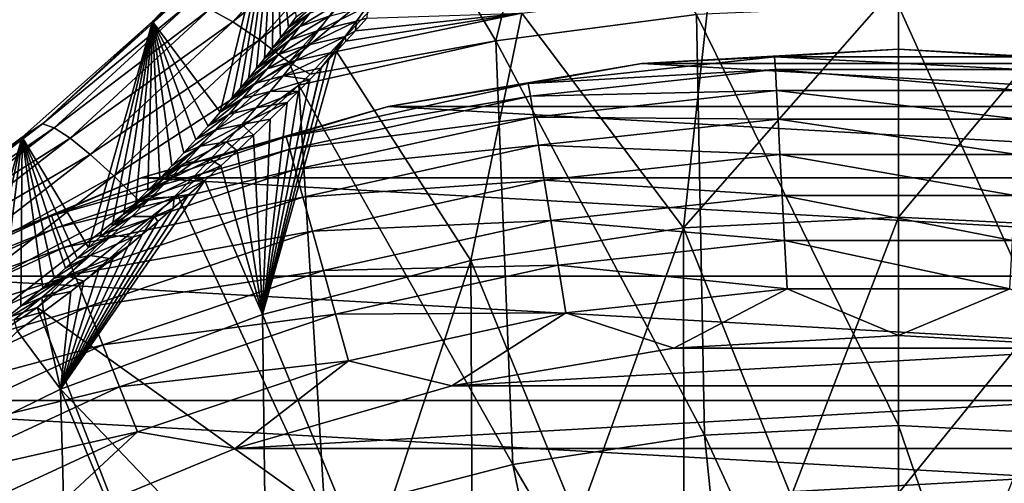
# Model space of a CAD drawing. Header units: metres. Extents: x -99 to 99, y -314 to 25.
# Tile 241 of 256: x 68.83 to 77.42, y 16.21 to 20.26. Entities that reach past the tile are written whole.
import ezdxf

# ---------------------------------------------------------------- set-up
doc = ezdxf.new("R2010")
doc.units = ezdxf.units.M
doc.layers.add('solid_K2442E1000C35', color=7, linetype='CONTINUOUS')

msp = doc.modelspace()

# ---------------------------------------------------------------- linework, layer by layer
at = {"layer": 'solid_K2442E1000C35'}
for points in [[(73.524025, 22.276615, 104.464256), (72.464149, 20.952528, 105.018394), (72.986298, 20.071363, 105.459549)], [(73.524025, 22.276615, 104.464256), (72.986298, 20.071363, 105.459549), (74.736534, 20.300144, 105.459549)], [(70.694923, 20.236238, 104.90284), (71.811165, 21.473434, 104.437187), (70.492493, 20.346481, 104.604774)], [(72.067162, 21.350891, 104.685028), (71.811165, 21.473434, 104.437187), (70.694923, 20.236238, 104.90284)], [(69.993309, 20.241137, 103.595291), (71.054802, 21.354382, 103.167686), (70.583099, 19.44939, 74.656708)], [(70.205719, 20.417583, 103.915161), (71.054802, 21.354382, 103.167686), (69.993309, 20.241137, 103.595291)], [(71.054802, 21.354382, 103.167686), (70.688728, 19.573301, 75.034218), (70.583099, 19.44939, 74.656708)], [(71.054802, 21.354382, 103.167686), (70.759094, 19.657486, 75.296669), (70.688728, 19.573301, 75.034218)], [(70.927567, 20.080837, 105.155228), (72.067162, 21.350891, 104.685028), (70.694923, 20.236238, 104.90284)], [(71.054802, 21.354382, 103.167686), (70.82933, 19.742918, 75.568634), (70.759094, 19.657486, 75.296669)], [(71.054802, 21.354382, 103.167686), (70.899414, 19.829597, 75.850502), (70.82933, 19.742918, 75.568634)], [(71.054802, 21.354382, 103.167686), (70.969383, 19.917551, 76.141533), (70.899414, 19.829597, 75.850502)], [(72.345894, 21.187851, 104.879189), (72.067162, 21.350891, 104.685028), (70.927567, 20.080837, 105.155228)], [(71.054802, 21.354382, 103.167686), (71.039162, 20.00676, 76.442436), (70.969383, 19.917551, 76.141533)], [(71.054802, 21.354382, 103.167686), (71.108673, 20.097195, 76.754074), (71.039162, 20.00676, 76.442436)], [(71.054802, 21.354382, 103.167686), (71.177895, 20.188854, 77.076706), (71.108673, 20.097195, 76.754074)], [(71.054802, 21.354382, 103.167686), (71.246864, 20.281778, 77.409584), (71.177895, 20.188854, 77.076706)], [(71.182175, 19.88579, 105.352982), (72.345894, 21.187851, 104.879189), (70.927567, 20.080837, 105.155228)], [(71.182175, 19.88579, 105.352982), (72.464149, 20.952528, 105.018394), (72.345894, 21.187851, 104.879189)], [(71.182175, 19.88579, 105.352982), (71.367737, 19.781536, 105.432777), (72.464149, 20.952528, 105.018394)], [(72.464149, 20.952528, 105.018394), (71.367737, 19.781536, 105.432777), (72.986298, 20.071363, 105.459549)], [(76.5, 20.575981, 74.414452), (76.5, 18.534044, 67.748955), (74.624939, 18.438951, 67.748955)], [(74.851845, 20.509865, 74.414452), (76.5, 20.575981, 74.414452), (74.624939, 18.438951, 67.748955)], [(78.148148, 20.509865, 74.414452), (76.5, 18.534044, 67.748955), (76.5, 20.575981, 74.414452)], [(74.851845, 20.509865, 74.414452), (74.624939, 18.438951, 67.748955), (73.214287, 20.311943, 74.414452)], [(78.148148, 20.509865, 74.414452), (78.375061, 18.438951, 67.748955), (76.5, 18.534044, 67.748955)], [(69.033272, 19.348017, 104.241905), (70.205719, 20.417583, 103.915161), (69.993309, 20.241137, 103.595291)], [(70.327477, 20.407656, 104.271606), (70.205719, 20.417583, 103.915161), (69.033272, 19.348017, 104.241905)], [(69.13398, 19.311483, 104.603149), (70.327477, 20.407656, 104.271606), (69.033272, 19.348017, 104.241905)], [(70.492493, 20.346481, 104.604774), (70.327477, 20.407656, 104.271606), (69.13398, 19.311483, 104.603149)], [(71.450081, 20.428978, 76.960709), (71.177895, 20.188854, 77.076706), (71.246864, 20.281778, 77.409584)], [(71.36631, 20.313833, 76.56395), (71.177895, 20.188854, 77.076706), (71.450081, 20.428978, 76.960709)], [(71.278839, 20.196226, 76.16877), (71.622795, 20.408318, 76.168175), (71.533539, 20.285872, 75.772156)], [(71.278839, 20.196226, 76.16877), (71.36631, 20.313833, 76.56395), (71.622795, 20.408318, 76.168175)], [(71.867844, 20.373562, 75.59729), (71.44014, 20.160639, 75.377686), (71.533539, 20.285872, 75.772156)], [(71.773445, 20.243532, 75.198196), (71.44014, 20.160639, 75.377686), (71.867844, 20.373562, 75.59729)], [(71.773445, 20.243532, 75.198196), (71.867844, 20.373562, 75.59729), (71.862732, 20.268654, 75.208389)], [(76.5, 20.376596, 105.459549), (74.736534, 20.300144, 105.459549), (76.5, 16.716093, 106.922951)], [(78.191139, 16.630329, 106.922951), (76.5, 20.376596, 105.459549), (76.5, 16.716093, 106.922951)], [(78.263443, 20.300148, 105.459549), (76.5, 20.376596, 105.459549), (78.191139, 16.630329, 106.922951)], [(69.274765, 19.221312, 104.940826), (70.492493, 20.346481, 104.604774), (69.13398, 19.311483, 104.603149)], [(70.694923, 20.236238, 104.90284), (70.492493, 20.346481, 104.604774), (69.274765, 19.221312, 104.940826)], [(71.36631, 20.313833, 76.56395), (71.039162, 20.00676, 76.442436), (71.108673, 20.097195, 76.754074)], [(71.278839, 20.196226, 76.16877), (71.039162, 20.00676, 76.442436), (71.36631, 20.313833, 76.56395)], [(71.36631, 20.313833, 76.56395), (71.108673, 20.097195, 76.754074), (71.177895, 20.188854, 77.076706)], [(71.187431, 20.076063, 75.775307), (71.533539, 20.285872, 75.772156), (71.44014, 20.160639, 75.377686)], [(71.187431, 20.076063, 75.775307), (71.278839, 20.196226, 76.16877), (71.533539, 20.285872, 75.772156)], [(73.214287, 20.311943, 74.414452), (72.769127, 18.154652, 67.748955), (71.59906, 19.979925, 74.400871)], [(73.214287, 20.311943, 74.414452), (71.59906, 19.979925, 74.400871), (71.680664, 20.068165, 74.64257)], [(73.214287, 20.311943, 74.414452), (71.680664, 20.068165, 74.64257), (71.762581, 20.157637, 74.892128)], [(73.214287, 20.311943, 74.414452), (71.762581, 20.157637, 74.892128), (71.862732, 20.268654, 75.208389)], [(71.773445, 20.243532, 75.198196), (71.862732, 20.268654, 75.208389), (71.762581, 20.157637, 74.892128)], [(73.214287, 20.311943, 74.414452), (74.624939, 18.438951, 67.748955), (72.769127, 18.154652, 67.748955)], [(74.736534, 20.300144, 105.459549), (72.986298, 20.071363, 105.459549), (74.808861, 16.630329, 106.922951)], [(74.736534, 20.300144, 105.459549), (74.808861, 16.630329, 106.922951), (76.5, 16.716093, 106.922951)], [(68.857239, 19.231487, 103.895187), (69.993309, 20.241137, 103.595291), (69.435806, 18.268198, 71.627548)], [(69.033272, 19.348017, 104.241905), (69.993309, 20.241137, 103.595291), (68.857239, 19.231487, 103.895187)], [(69.450638, 19.080706, 105.242943), (70.694923, 20.236238, 104.90284), (69.274765, 19.221312, 104.940826)], [(69.993309, 20.241137, 103.595291), (69.537567, 18.362257, 71.829788), (69.435806, 18.268198, 71.627548)], [(70.927567, 20.080837, 105.155228), (70.694923, 20.236238, 104.90284), (69.450638, 19.080706, 105.242943)], [(69.993309, 20.241137, 103.595291), (69.64006, 18.458895, 72.044617), (69.537567, 18.362257, 71.829788)], [(69.993309, 20.241137, 103.595291), (69.74321, 18.558144, 72.27298), (69.64006, 18.458895, 72.044617)], [(69.993309, 20.241137, 103.595291), (69.846931, 18.660034, 72.515709), (69.74321, 18.558144, 72.27298)], [(69.993309, 20.241137, 103.595291), (69.951195, 18.764597, 72.772499), (69.846931, 18.660034, 72.515709)], [(69.993309, 20.241137, 103.595291), (70.055862, 18.871851, 73.044998), (69.951195, 18.764597, 72.772499)], [(69.993309, 20.241137, 103.595291), (70.160912, 18.981825, 73.333015), (70.055862, 18.871851, 73.044998)], [(69.993309, 20.241137, 103.595291), (70.266243, 19.094542, 73.637337), (70.160912, 18.981825, 73.333015)], [(69.993309, 20.241137, 103.595291), (70.37175, 19.210026, 73.959366), (70.266243, 19.094542, 73.637337)], [(69.993309, 20.241137, 103.595291), (70.477425, 19.328308, 74.298531), (70.37175, 19.210026, 73.959366)], [(69.993309, 20.241137, 103.595291), (70.583099, 19.44939, 74.656708), (70.477425, 19.328308, 74.298531)], [(71.278839, 20.196226, 76.16877), (70.969383, 19.917551, 76.141533), (71.039162, 20.00676, 76.442436)], [(71.187431, 20.076063, 75.775307), (70.969383, 19.917551, 76.141533), (71.278839, 20.196226, 76.16877)], [(71.773445, 20.243532, 75.198196), (71.342278, 20.032461, 74.984917), (71.44014, 20.160639, 75.377686)], [(71.674377, 20.110313, 74.800591), (71.342278, 20.032461, 74.984917), (71.773445, 20.243532, 75.198196)], [(71.674377, 20.110313, 74.800591), (71.773445, 20.243532, 75.198196), (71.762581, 20.157637, 74.892128)], [(71.091858, 19.953236, 75.383705), (71.44014, 20.160639, 75.377686), (71.342278, 20.032461, 74.984917)], [(71.091858, 19.953236, 75.383705), (71.187431, 20.076063, 75.775307), (71.44014, 20.160639, 75.377686)], [(71.674377, 20.110313, 74.800591), (71.239586, 19.901173, 74.59404), (71.342278, 20.032461, 74.984917)], [(71.570259, 19.973705, 74.40461), (71.239586, 19.901173, 74.59404), (71.674377, 20.110313, 74.800591)], [(71.570259, 19.973705, 74.40461), (71.674377, 20.110313, 74.800591), (71.59906, 19.979925, 74.400871)], [(71.674377, 20.110313, 74.800591), (71.680664, 20.068165, 74.64257), (71.59906, 19.979925, 74.400871)], [(71.674377, 20.110313, 74.800591), (71.762581, 20.157637, 74.892128), (71.680664, 20.068165, 74.64257)], [(69.65535, 18.894653, 105.498772), (70.927567, 20.080837, 105.155228), (69.450638, 19.080706, 105.242943)], [(71.182175, 19.88579, 105.352982), (70.927567, 20.080837, 105.155228), (69.65535, 18.894653, 105.498772)], [(71.187431, 20.076063, 75.775307), (70.899414, 19.829597, 75.850502), (70.969383, 19.917551, 76.141533)], [(71.091858, 19.953236, 75.383705), (70.899414, 19.829597, 75.850502), (71.187431, 20.076063, 75.775307)], [(70.991776, 19.8276, 74.994171), (71.342278, 20.032461, 74.984917), (71.239586, 19.901173, 74.59404)], [(70.991776, 19.8276, 74.994171), (71.091858, 19.953236, 75.383705), (71.342278, 20.032461, 74.984917)], [(72.986298, 20.071363, 105.459549), (71.269821, 19.685183, 105.463318), (73.135078, 16.373915, 106.922951)], [(71.367737, 19.781536, 105.432777), (71.269821, 19.685183, 105.463318), (72.986298, 20.071363, 105.459549)], [(72.986298, 20.071363, 105.459549), (73.135078, 16.373915, 106.922951), (74.808861, 16.630329, 106.922951)], [(71.091858, 19.953236, 75.383705), (70.759094, 19.657486, 75.296669), (70.82933, 19.742918, 75.568634)], [(70.991776, 19.8276, 74.994171), (70.759094, 19.657486, 75.296669), (71.091858, 19.953236, 75.383705)], [(71.091858, 19.953236, 75.383705), (70.82933, 19.742918, 75.568634), (70.899414, 19.829597, 75.850502)], [(71.59906, 19.979925, 74.400871), (72.769127, 18.154652, 67.748955), (70.951591, 17.684059, 67.748955)], [(71.531265, 19.907627, 74.206352), (71.59906, 19.979925, 74.400871), (70.951591, 17.684059, 67.748955)], [(71.570259, 19.973705, 74.40461), (71.460747, 19.83349, 74.010269), (71.131706, 19.766602, 74.205223)], [(71.570259, 19.973705, 74.40461), (71.131706, 19.766602, 74.205223), (71.239586, 19.901173, 74.59404)], [(71.570259, 19.973705, 74.40461), (71.46347, 19.836334, 74.017731), (71.460747, 19.83349, 74.010269)], [(71.570259, 19.973705, 74.40461), (71.531265, 19.907627, 74.206352), (71.46347, 19.836334, 74.017731)], [(71.570259, 19.973705, 74.40461), (71.59906, 19.979925, 74.400871), (71.531265, 19.907627, 74.206352)], [(75.41925, 19.933271, -2.068888), (74.260712, 19.874245, -2.5), (73.270416, 19.699572, -2.068888)], [(75.41925, 19.933271, -2.068888), (73.270416, 19.699572, -2.068888), (75.425339, 19.821014, -1.64741)], [(74.260391, 19.874203, -4), (76.5, 20, -4), (78.739609, 19.874203, -4)], [(76.5, 20, -2.5), (76.5, 20, -4), (74.260391, 19.874203, -4)], [(74.260712, 19.874245, -2.5), (76.5, 20, -2.5), (74.260391, 19.874203, -4)], [(75.41925, 19.933271, -2.068888), (76.5, 20, -2.5), (74.260712, 19.874245, -2.5)], [(77.58075, 19.933271, -2.068888), (76.5, 20, -2.5), (75.41925, 19.933271, -2.068888)], [(75.41925, 19.933271, -2.068888), (75.425339, 19.821014, -1.64741), (77.574661, 19.821014, -1.64741)], [(77.58075, 19.933271, -2.068888), (75.41925, 19.933271, -2.068888), (77.574661, 19.821014, -1.64741)], [(78.739288, 19.874245, -2.5), (78.739609, 19.874203, -4), (76.5, 20, -4)], [(76.5, 20, -2.5), (78.739288, 19.874245, -2.5), (76.5, 20, -4)], [(77.58075, 19.933271, -2.068888), (78.739288, 19.874245, -2.5), (76.5, 20, -2.5)], [(69.881638, 18.669758, 105.699242), (71.182175, 19.88579, 105.352982), (69.65535, 18.894653, 105.498772)], [(69.881638, 18.669758, 105.699242), (71.269821, 19.685183, 105.463318), (71.182175, 19.88579, 105.352982)], [(70.886848, 19.699013, 74.606934), (71.239586, 19.901173, 74.59404), (71.131706, 19.766602, 74.205223)], [(70.886848, 19.699013, 74.606934), (70.991776, 19.8276, 74.994171), (71.239586, 19.901173, 74.59404)], [(71.46347, 19.836334, 74.017731), (71.531265, 19.907627, 74.206352), (70.951591, 17.684059, 67.748955)], [(71.182175, 19.88579, 105.352982), (71.269821, 19.685183, 105.463318), (71.367737, 19.781536, 105.432777)], [(72.049583, 19.498558, -2.5), (74.260712, 19.874245, -2.5), (72.049927, 19.498646, -4)], [(73.270416, 19.699572, -2.068888), (74.260712, 19.874245, -2.5), (72.049583, 19.498558, -2.5)], [(74.260712, 19.874245, -2.5), (74.260391, 19.874203, -4), (72.049927, 19.498646, -4)], [(72.049927, 19.498646, -4), (74.260391, 19.874203, -4), (80.950073, 19.498646, -4)], [(74.260391, 19.874203, -4), (78.739609, 19.874203, -4), (80.950073, 19.498646, -4)], [(70.991776, 19.8276, 74.994171), (70.688728, 19.573301, 75.034218), (70.759094, 19.657486, 75.296669)], [(70.886848, 19.699013, 74.606934), (70.688728, 19.573301, 75.034218), (70.991776, 19.8276, 74.994171)], [(70.776733, 19.567322, 74.222214), (71.131706, 19.766602, 74.205223), (71.018211, 19.628548, 73.818695)], [(70.776733, 19.567322, 74.222214), (70.886848, 19.699013, 74.606934), (71.131706, 19.766602, 74.205223)], [(71.460747, 19.83349, 74.010269), (71.46347, 19.836334, 74.017731), (70.951591, 17.684059, 67.748955)], [(71.364113, 19.733355, 73.750671), (71.460747, 19.83349, 74.010269), (70.951591, 17.684059, 67.748955)], [(71.131706, 19.766602, 74.205223), (71.364113, 19.733355, 73.750671), (71.018211, 19.628548, 73.818695)], [(71.131706, 19.766602, 74.205223), (71.460747, 19.83349, 74.010269), (71.364113, 19.733355, 73.750671)], [(73.270416, 19.699572, -2.068888), (73.288605, 19.588631, -1.64741), (75.425339, 19.821014, -1.64741)], [(75.425339, 19.821014, -1.64741), (73.288605, 19.588631, -1.64741), (75.435295, 19.637312, -1.25189)], [(75.425339, 19.821014, -1.64741), (75.435295, 19.637312, -1.25189), (77.564705, 19.637312, -1.25189)], [(77.574661, 19.821014, -1.64741), (75.425339, 19.821014, -1.64741), (77.564705, 19.637312, -1.25189)], [(69.881638, 18.669758, 105.699242), (70.214149, 18.719818, 105.735352), (71.269821, 19.685183, 105.463318)], [(71.269821, 19.685183, 105.463318), (70.214149, 18.719818, 105.735352), (71.495819, 15.949481, 106.922951)], [(70.886848, 19.699013, 74.606934), (70.583099, 19.44939, 74.656708), (70.688728, 19.573301, 75.034218)], [(70.776733, 19.567322, 74.222214), (70.583099, 19.44939, 74.656708), (70.886848, 19.699013, 74.606934)], [(71.265297, 19.63229, 73.494453), (71.364113, 19.733355, 73.750671), (70.951591, 17.684059, 67.748955)], [(71.018211, 19.628548, 73.818695), (71.364113, 19.733355, 73.750671), (71.265297, 19.63229, 73.494453)], [(73.270416, 19.699572, -2.068888), (72.049583, 19.498558, -2.5), (71.159454, 19.234913, -2.068888)], [(73.270416, 19.699572, -2.068888), (71.159454, 19.234913, -2.068888), (73.288605, 19.588631, -1.64741)], [(71.269821, 19.685183, 105.463318), (71.495819, 15.949481, 106.922951), (73.135078, 16.373915, 106.922951)], [(70.66098, 19.432337, 73.840317), (71.018211, 19.628548, 73.818695), (70.898544, 19.486746, 73.434753)], [(70.66098, 19.432337, 73.840317), (70.776733, 19.567322, 74.222214), (71.018211, 19.628548, 73.818695)], [(70.898544, 19.486746, 73.434753), (71.265297, 19.63229, 73.494453), (71.167007, 19.533171, 73.248894)], [(71.018211, 19.628548, 73.818695), (71.265297, 19.63229, 73.494453), (70.898544, 19.486746, 73.434753)], [(71.167007, 19.533171, 73.248894), (71.265297, 19.63229, 73.494453), (70.951591, 17.684059, 67.748955)], [(71.159454, 19.234913, -2.068888), (71.189529, 19.126589, -1.64741), (73.288605, 19.588631, -1.64741)], [(73.288605, 19.588631, -1.64741), (71.189529, 19.126589, -1.64741), (73.318367, 19.407082, -1.25189)], [(73.288605, 19.588631, -1.64741), (73.318367, 19.407082, -1.25189), (75.435295, 19.637312, -1.25189)], [(75.435295, 19.637312, -1.25189), (73.318367, 19.407082, -1.25189), (75.44883, 19.387756, -0.894368)], [(75.435295, 19.637312, -1.25189), (75.44883, 19.387756, -0.894368), (77.55117, 19.387756, -0.894368)], [(77.564705, 19.637312, -1.25189), (75.435295, 19.637312, -1.25189), (77.55117, 19.387756, -0.894368)], [(69.893929, 18.87748, -4), (72.049927, 19.498646, -4), (83.106071, 18.87748, -4)], [(72.049583, 19.498558, -2.5), (72.049927, 19.498646, -4), (69.893929, 18.87748, -4)], [(69.894417, 18.877666, -2.5), (72.049583, 19.498558, -2.5), (69.893929, 18.87748, -4)], [(71.159454, 19.234913, -2.068888), (72.049583, 19.498558, -2.5), (69.894417, 18.877666, -2.5)], [(70.776733, 19.567322, 74.222214), (70.477425, 19.328308, 74.298531), (70.583099, 19.44939, 74.656708)], [(70.66098, 19.432337, 73.840317), (70.477425, 19.328308, 74.298531), (70.776733, 19.567322, 74.222214)], [(70.772118, 19.340923, 73.053719), (71.167007, 19.533171, 73.248894), (71.020149, 19.388439, 72.901321)], [(70.898544, 19.486746, 73.434753), (71.167007, 19.533171, 73.248894), (70.772118, 19.340923, 73.053719)], [(71.020149, 19.388439, 72.901321), (71.167007, 19.533171, 73.248894), (70.951591, 17.684059, 67.748955)], [(72.049927, 19.498646, -4), (80.950073, 19.498646, -4), (83.106071, 18.87748, -4)], [(70.66098, 19.432337, 73.840317), (70.37175, 19.210026, 73.959366), (70.477425, 19.328308, 74.298531)], [(70.539055, 19.293825, 73.461624), (70.37175, 19.210026, 73.959366), (70.66098, 19.432337, 73.840317)], [(70.539055, 19.293825, 73.461624), (70.898544, 19.486746, 73.434753), (70.772118, 19.340923, 73.053719)], [(70.539055, 19.293825, 73.461624), (70.66098, 19.432337, 73.840317), (70.898544, 19.486746, 73.434753)], [(67.758026, 18.371326, 104.440804), (69.033272, 19.348017, 104.241905), (68.857239, 19.231487, 103.895187)], [(69.13398, 19.311483, 104.603149), (69.033272, 19.348017, 104.241905), (67.758026, 18.371326, 104.440804)], [(70.410423, 19.151564, 73.086533), (70.772118, 19.340923, 73.053719), (70.638283, 19.190784, 72.675949)], [(70.410423, 19.151564, 73.086533), (70.539055, 19.293825, 73.461624), (70.772118, 19.340923, 73.053719)], [(70.772118, 19.340923, 73.053719), (70.874809, 19.24802, 72.575691), (70.638283, 19.190784, 72.675949)], [(70.772118, 19.340923, 73.053719), (71.020149, 19.388439, 72.901321), (70.874809, 19.24802, 72.575691)], [(70.874809, 19.24802, 72.575691), (71.020149, 19.388439, 72.901321), (70.951591, 17.684059, 67.748955)], [(71.189529, 19.126589, -1.64741), (71.238747, 18.949322, -1.25189), (73.318367, 19.407082, -1.25189)], [(73.318367, 19.407082, -1.25189), (71.238747, 18.949322, -1.25189), (73.358803, 19.160454, -0.894368)], [(73.318367, 19.407082, -1.25189), (73.358803, 19.160454, -0.894368), (75.44883, 19.387756, -0.894368)], [(75.44883, 19.387756, -0.894368), (73.358803, 19.160454, -0.894368), (75.465515, 19.079948, -0.585731)], [(75.44883, 19.387756, -0.894368), (75.465515, 19.079948, -0.585731), (77.534485, 19.079948, -0.585731)], [(77.55117, 19.387756, -0.894368), (75.44883, 19.387756, -0.894368), (77.534485, 19.079948, -0.585731)], [(67.833313, 18.3111, 104.805054), (69.13398, 19.311483, 104.603149), (67.758026, 18.371326, 104.440804)], [(69.274765, 19.221312, 104.940826), (69.13398, 19.311483, 104.603149), (67.833313, 18.3111, 104.805054)], [(70.539055, 19.293825, 73.461624), (70.266243, 19.094542, 73.637337), (70.37175, 19.210026, 73.959366)], [(70.410423, 19.151564, 73.086533), (70.266243, 19.094542, 73.637337), (70.539055, 19.293825, 73.461624)], [(70.638283, 19.190784, 72.675949), (70.874809, 19.24802, 72.575691), (70.730827, 19.112053, 72.271812)], [(70.730827, 19.112053, 72.271812), (70.874809, 19.24802, 72.575691), (70.951591, 17.684059, 67.748955)], [(67.652672, 18.325319, 104.072922), (68.857239, 19.231487, 103.895187), (68.297882, 17.331949, 70.047546)], [(67.758026, 18.371326, 104.440804), (68.857239, 19.231487, 103.895187), (67.652672, 18.325319, 104.072922)], [(67.945404, 18.195013, 105.145538), (69.274765, 19.221312, 104.940826), (67.833313, 18.3111, 104.805054)], [(69.450638, 19.080706, 105.242943), (69.274765, 19.221312, 104.940826), (67.945404, 18.195013, 105.145538)], [(68.857239, 19.231487, 103.895187), (68.473938, 17.464029, 70.218185), (68.297882, 17.331949, 70.047546)], [(68.857239, 19.231487, 103.895187), (68.656288, 17.605492, 70.421669), (68.473938, 17.464029, 70.218185)], [(68.857239, 19.231487, 103.895187), (68.844284, 17.756487, 70.66114), (68.656288, 17.605492, 70.421669)], [(68.857239, 19.231487, 103.895187), (69.0373, 17.91717, 70.93972), (68.844284, 17.756487, 70.66114)], [(68.857239, 19.231487, 103.895187), (69.135506, 18.001198, 71.094536), (69.0373, 17.91717, 70.93972)], [(68.857239, 19.231487, 103.895187), (69.234703, 18.0877, 71.260582), (69.135506, 18.001198, 71.094536)], [(68.857239, 19.231487, 103.895187), (69.334816, 18.176685, 71.438255), (69.234703, 18.0877, 71.260582)], [(68.857239, 19.231487, 103.895187), (69.435806, 18.268198, 71.627548), (69.334816, 18.176685, 71.438255)], [(71.159454, 19.234913, -2.068888), (69.894417, 18.877666, -2.5), (69.111099, 18.544743, -2.068888)], [(71.159454, 19.234913, -2.068888), (69.111099, 18.544743, -2.068888), (71.189529, 19.126589, -1.64741)], [(70.410423, 19.151564, 73.086533), (70.055862, 18.871851, 73.044998), (70.160912, 18.981825, 73.333015)], [(70.274414, 19.00527, 72.715546), (70.055862, 18.871851, 73.044998), (70.410423, 19.151564, 73.086533)], [(70.410423, 19.151564, 73.086533), (70.160912, 18.981825, 73.333015), (70.266243, 19.094542, 73.637337)], [(70.274414, 19.00527, 72.715546), (70.638283, 19.190784, 72.675949), (70.496147, 19.035912, 72.301994)], [(70.274414, 19.00527, 72.715546), (70.410423, 19.151564, 73.086533), (70.638283, 19.190784, 72.675949)], [(70.638283, 19.190784, 72.675949), (70.730827, 19.112053, 72.271812), (70.496147, 19.035912, 72.301994)], [(71.238747, 18.949322, -1.25189), (71.305611, 18.708511, -0.894368), (73.358803, 19.160454, -0.894368)], [(73.358803, 19.160454, -0.894368), (71.305611, 18.708511, -0.894368), (73.408676, 18.856253, -0.585731)], [(73.358803, 19.160454, -0.894368), (73.408676, 18.856253, -0.585731), (75.465515, 19.079948, -0.585731)], [(68.090324, 18.027191, 105.450188), (69.450638, 19.080706, 105.242943), (67.945404, 18.195013, 105.145538)], [(69.65535, 18.894653, 105.498772), (69.450638, 19.080706, 105.242943), (68.090324, 18.027191, 105.450188)], [(69.111099, 18.544743, -2.068888), (69.15271, 18.440304, -1.64741), (71.189529, 19.126589, -1.64741)], [(71.189529, 19.126589, -1.64741), (69.15271, 18.440304, -1.64741), (71.238747, 18.949322, -1.25189)], [(70.496147, 19.035912, 72.301994), (70.730827, 19.112053, 72.271812), (70.588387, 18.980501, 71.988617)], [(70.588387, 18.980501, 71.988617), (70.730827, 19.112053, 72.271812), (70.951591, 17.684059, 67.748955)], [(75.465515, 19.079948, -0.585731), (73.408676, 18.856253, -0.585731), (75.484856, 18.723255, -0.335373)], [(75.465515, 19.079948, -0.585731), (75.484856, 18.723255, -0.335373), (77.515144, 18.723255, -0.335373)], [(77.534485, 19.079948, -0.585731), (75.465515, 19.079948, -0.585731), (77.515144, 18.723255, -0.335373)], [(70.274414, 19.00527, 72.715546), (69.951195, 18.764597, 72.772499), (70.055862, 18.871851, 73.044998)], [(70.130196, 18.854593, 72.349365), (69.951195, 18.764597, 72.772499), (70.274414, 19.00527, 72.715546)], [(70.130196, 18.854593, 72.349365), (70.496147, 19.035912, 72.301994), (70.344734, 18.875868, 71.932442)], [(70.130196, 18.854593, 72.349365), (70.274414, 19.00527, 72.715546), (70.496147, 19.035912, 72.301994)], [(70.496147, 19.035912, 72.301994), (70.588387, 18.980501, 71.988617), (70.344734, 18.875868, 71.932442)], [(70.344734, 18.875868, 71.932442), (70.588387, 18.980501, 71.988617), (70.448059, 18.853132, 71.724091)], [(70.448059, 18.853132, 71.724091), (70.588387, 18.980501, 71.988617), (70.951591, 17.684059, 67.748955)], [(68.262932, 17.813589, 105.708168), (69.65535, 18.894653, 105.498772), (68.090324, 18.027191, 105.450188)], [(69.881638, 18.669758, 105.699242), (69.65535, 18.894653, 105.498772), (68.262932, 17.813589, 105.708168)], [(69.15271, 18.440304, -1.64741), (69.22081, 18.2694, -1.25189), (71.238747, 18.949322, -1.25189)], [(71.238747, 18.949322, -1.25189), (69.22081, 18.2694, -1.25189), (71.305611, 18.708511, -0.894368)], [(67.822327, 18.019377, -2.5), (69.894417, 18.877666, -2.5), (67.822807, 18.019594, -4)], [(69.111099, 18.544743, -2.068888), (69.894417, 18.877666, -2.5), (67.822327, 18.019377, -2.5)], [(69.894417, 18.877666, -2.5), (69.893929, 18.87748, -4), (67.822807, 18.019594, -4)], [(67.822807, 18.019594, -4), (69.893929, 18.87748, -4), (85.177193, 18.019594, -4)], [(70.448059, 18.853132, 71.724091), (70.951591, 17.684059, 67.748955), (69.190994, 17.032003, 67.748955)], [(70.309441, 18.73019, 71.478752), (70.448059, 18.853132, 71.724091), (69.190994, 17.032003, 67.748955)], [(70.130196, 18.854593, 72.349365), (69.846931, 18.660034, 72.515709), (69.951195, 18.764597, 72.772499)], [(69.976891, 18.699181, 71.988693), (69.846931, 18.660034, 72.515709), (70.130196, 18.854593, 72.349365)], [(69.893929, 18.87748, -4), (83.106071, 18.87748, -4), (85.177193, 18.019594, -4)], [(69.976891, 18.699181, 71.988693), (70.344734, 18.875868, 71.932442), (70.182953, 18.710163, 71.567993)], [(69.976891, 18.699181, 71.988693), (70.130196, 18.854593, 72.349365), (70.344734, 18.875868, 71.932442)], [(70.344734, 18.875868, 71.932442), (70.448059, 18.853132, 71.724091), (70.182953, 18.710163, 71.567993)], [(70.182953, 18.710163, 71.567993), (70.448059, 18.853132, 71.724091), (70.309441, 18.73019, 71.478752)], [(71.305611, 18.708511, -0.894368), (71.388077, 18.411486, -0.585731), (73.408676, 18.856253, -0.585731)], [(73.408676, 18.856253, -0.585731), (71.388077, 18.411486, -0.585731), (73.466469, 18.503742, -0.335373)], [(73.408676, 18.856253, -0.585731), (73.466469, 18.503742, -0.335373), (75.484856, 18.723255, -0.335373)], [(70.17308, 18.611248, 71.250069), (70.309441, 18.73019, 71.478752), (69.190994, 17.032003, 67.748955)], [(70.182953, 18.710163, 71.567993), (70.309441, 18.73019, 71.478752), (70.17308, 18.611248, 71.250069)], [(75.484856, 18.723255, -0.335373), (73.466469, 18.503742, -0.335373), (75.506256, 18.328541, -0.150918)], [(75.484856, 18.723255, -0.335373), (75.506256, 18.328541, -0.150918), (77.493744, 18.328541, -0.150918)], [(77.515144, 18.723255, -0.335373), (75.484856, 18.723255, -0.335373), (77.493744, 18.328541, -0.150918)], [(68.457085, 17.561789, 105.910339), (69.881638, 18.669758, 105.699242), (68.262932, 17.813589, 105.708168)], [(68.457085, 17.561789, 105.910339), (68.987137, 17.746292, 105.937035), (69.881638, 18.669758, 105.699242)], [(70.214149, 18.719818, 105.735352), (68.987137, 17.746292, 105.937035), (71.495819, 15.949481, 106.922951)], [(69.881638, 18.669758, 105.699242), (68.987137, 17.746292, 105.937035), (70.214149, 18.719818, 105.735352)], [(69.22081, 18.2694, -1.25189), (69.313309, 18.037228, -0.894368), (71.305611, 18.708511, -0.894368)], [(71.305611, 18.708511, -0.894368), (69.313309, 18.037228, -0.894368), (71.388077, 18.411486, -0.585731)], [(69.976891, 18.699181, 71.988693), (69.64006, 18.458895, 72.044617), (69.74321, 18.558144, 72.27298)], [(69.813393, 18.538589, 71.634552), (69.64006, 18.458895, 72.044617), (69.976891, 18.699181, 71.988693)], [(69.976891, 18.699181, 71.988693), (69.74321, 18.558144, 72.27298), (69.846931, 18.660034, 72.515709)], [(69.813393, 18.538589, 71.634552), (70.182953, 18.710163, 71.567993), (70.009239, 18.538111, 71.209763)], [(69.813393, 18.538589, 71.634552), (69.976891, 18.699181, 71.988693), (70.182953, 18.710163, 71.567993)], [(70.182953, 18.710163, 71.567993), (70.17308, 18.611248, 71.250069), (70.009239, 18.538111, 71.209763)], [(70.038795, 18.496492, 71.038254), (70.17308, 18.611248, 71.250069), (69.190994, 17.032003, 67.748955)], [(70.009239, 18.538111, 71.209763), (70.17308, 18.611248, 71.250069), (70.038795, 18.496492, 71.038254)], [(69.111099, 18.544743, -2.068888), (67.822327, 18.019377, -2.5), (67.149376, 17.637152, -2.068888)], [(69.111099, 18.544743, -2.068888), (67.149376, 17.637152, -2.068888), (69.15271, 18.440304, -1.64741)], [(69.90667, 18.385681, 70.841919), (70.038795, 18.496492, 71.038254), (69.190994, 17.032003, 67.748955)], [(69.813393, 18.538589, 71.634552), (69.537567, 18.362257, 71.829788), (69.64006, 18.458895, 72.044617)], [(69.638313, 18.372284, 71.288284), (69.537567, 18.362257, 71.829788), (69.813393, 18.538589, 71.634552)], [(69.638313, 18.372284, 71.288284), (69.813393, 18.538589, 71.634552), (70.009239, 18.538111, 71.209763)], [(69.638313, 18.372284, 71.288284), (70.009239, 18.538111, 71.209763), (69.821922, 18.359011, 70.858963)], [(70.009239, 18.538111, 71.209763), (69.90667, 18.385681, 70.841919), (69.821922, 18.359011, 70.858963)], [(70.009239, 18.538111, 71.209763), (70.038795, 18.496492, 71.038254), (69.90667, 18.385681, 70.841919)], [(71.388077, 18.411486, -0.585731), (71.483643, 18.067291, -0.335373), (73.466469, 18.503742, -0.335373)], [(73.466469, 18.503742, -0.335373), (71.483643, 18.067291, -0.335373), (73.530418, 18.113655, -0.150918)], [(73.466469, 18.503742, -0.335373), (73.530418, 18.113655, -0.150918), (75.506256, 18.328541, -0.150918)], [(74.624939, 18.438951, 67.748955), (76.5, 18.534044, 67.748955), (75.56234, 16.098999, 61.214134)], [(76.5, 18.534044, 67.748955), (76.5, 16.126282, 61.214134), (75.56234, 16.098999, 61.214134)], [(78.375061, 18.438951, 67.748955), (76.5, 16.126282, 61.214134), (76.5, 18.534044, 67.748955)], [(67.149376, 17.637152, -2.068888), (67.202034, 17.537825, -1.64741), (69.15271, 18.440304, -1.64741)], [(69.15271, 18.440304, -1.64741), (67.202034, 17.537825, -1.64741), (69.22081, 18.2694, -1.25189)], [(69.776924, 18.278538, 70.6595), (69.90667, 18.385681, 70.841919), (69.190994, 17.032003, 67.748955)], [(69.313309, 18.037228, -0.894368), (69.427414, 17.75086, -0.585731), (71.388077, 18.411486, -0.585731)], [(71.388077, 18.411486, -0.585731), (69.427414, 17.75086, -0.585731), (71.483643, 18.067291, -0.335373)], [(69.821922, 18.359011, 70.858963), (69.90667, 18.385681, 70.841919), (69.776924, 18.278538, 70.6595)], [(72.769127, 18.154652, 67.748955), (74.624939, 18.438951, 67.748955), (73.699707, 15.881289, 61.214134)], [(74.624939, 18.438951, 67.748955), (74.627853, 16.017242, 61.214134), (73.699707, 15.881289, 61.214134)], [(74.624939, 18.438951, 67.748955), (75.56234, 16.098999, 61.214134), (74.627853, 16.017242, 61.214134)], [(78.375061, 18.438951, 67.748955), (77.43766, 16.098999, 61.214134), (76.5, 16.126282, 61.214134)], [(69.638313, 18.372284, 71.288284), (69.334816, 18.176685, 71.438255), (69.435806, 18.268198, 71.627548)], [(69.450172, 18.199715, 70.951393), (69.334816, 18.176685, 71.438255), (69.638313, 18.372284, 71.288284)], [(69.638313, 18.372284, 71.288284), (69.435806, 18.268198, 71.627548), (69.537567, 18.362257, 71.829788)], [(69.450172, 18.199715, 70.951393), (69.638313, 18.372284, 71.288284), (69.821922, 18.359011, 70.858963)], [(69.450172, 18.199715, 70.951393), (69.821922, 18.359011, 70.858963), (69.618858, 18.171995, 70.517349)], [(69.821922, 18.359011, 70.858963), (69.776924, 18.278538, 70.6595), (69.618858, 18.171995, 70.517349)], [(75.506256, 18.328541, -0.150918), (73.530418, 18.113655, -0.150918), (75.529068, 17.907818, -0.037981)], [(75.506256, 18.328541, -0.150918), (75.529068, 17.907818, -0.037981), (77.470932, 17.907818, -0.037981)], [(77.493744, 18.328541, -0.150918), (75.506256, 18.328541, -0.150918), (77.470932, 17.907818, -0.037981)], [(67.202034, 17.537825, -1.64741), (67.288208, 17.375284, -1.25189), (69.22081, 18.2694, -1.25189)], [(69.22081, 18.2694, -1.25189), (67.288208, 17.375284, -1.25189), (69.313309, 18.037228, -0.894368)], [(69.6493, 18.175236, 70.491341), (69.776924, 18.278538, 70.6595), (69.190994, 17.032003, 67.748955)], [(69.618858, 18.171995, 70.517349), (69.776924, 18.278538, 70.6595), (69.6493, 18.175236, 70.491341)], [(69.450172, 18.199715, 70.951393), (69.135506, 18.001198, 71.094536), (69.234703, 18.0877, 71.260582)], [(69.246979, 18.020195, 70.626251), (69.135506, 18.001198, 71.094536), (69.450172, 18.199715, 70.951393)], [(69.523972, 18.075226, 70.335167), (69.6493, 18.175236, 70.491341), (69.190994, 17.032003, 67.748955)], [(69.450172, 18.199715, 70.951393), (69.234703, 18.0877, 71.260582), (69.334816, 18.176685, 71.438255)], [(69.246979, 18.020195, 70.626251), (69.450172, 18.199715, 70.951393), (69.618858, 18.171995, 70.517349)], [(69.246979, 18.020195, 70.626251), (69.618858, 18.171995, 70.517349), (69.394257, 17.973604, 70.183914)], [(69.618858, 18.171995, 70.517349), (69.523972, 18.075226, 70.335167), (69.394257, 17.973604, 70.183914)], [(69.618858, 18.171995, 70.517349), (69.6493, 18.175236, 70.491341), (69.523972, 18.075226, 70.335167)], [(70.951591, 17.684059, 67.748955), (72.769127, 18.154652, 67.748955), (71.874939, 15.448812, 61.214134)], [(72.769127, 18.154652, 67.748955), (72.781029, 15.691598, 61.214134), (71.874939, 15.448812, 61.214134)], [(72.769127, 18.154652, 67.748955), (73.699707, 15.881289, 61.214134), (72.781029, 15.691598, 61.214134)], [(67.288208, 17.375284, -1.25189), (67.405273, 17.154476, -0.894368), (69.313309, 18.037228, -0.894368)], [(69.313309, 18.037228, -0.894368), (67.405273, 17.154476, -0.894368), (69.427414, 17.75086, -0.585731)], [(69.394257, 17.973604, 70.183914), (69.523972, 18.075226, 70.335167), (69.190994, 17.032003, 67.748955)], [(69.427414, 17.75086, -0.585731), (69.559631, 17.419016, -0.335373), (71.483643, 18.067291, -0.335373)], [(71.483643, 18.067291, -0.335373), (69.559631, 17.419016, -0.335373), (71.589394, 17.686403, -0.150918)], [(71.483643, 18.067291, -0.335373), (71.589394, 17.686403, -0.150918), (73.530418, 18.113655, -0.150918)], [(73.530418, 18.113655, -0.150918), (71.589394, 17.686403, -0.150918), (73.598579, 17.697866, -0.037981)], [(73.530418, 18.113655, -0.150918), (73.598579, 17.697866, -0.037981), (75.529068, 17.907818, -0.037981)], [(65.859055, 16.934303, -4), (67.822807, 18.019594, -4), (87.140945, 16.934303, -4)], [(67.822807, 18.019594, -4), (85.177193, 18.019594, -4), (87.140945, 16.934303, -4)], [(69.246979, 18.020195, 70.626251), (68.844284, 17.756487, 70.66114), (69.0373, 17.91717, 70.93972)], [(69.026459, 17.832994, 70.315681), (68.844284, 17.756487, 70.66114), (69.246979, 18.020195, 70.626251)], [(69.026459, 17.832994, 70.315681), (69.246979, 18.020195, 70.626251), (69.394257, 17.973604, 70.183914)], [(69.026459, 17.832994, 70.315681), (69.394257, 17.973604, 70.183914), (69.279724, 17.885283, 70.058449)], [(69.246979, 18.020195, 70.626251), (69.0373, 17.91717, 70.93972), (69.135506, 18.001198, 71.094536)], [(69.279724, 17.885283, 70.058449), (69.394257, 17.973604, 70.183914), (69.190994, 17.032003, 67.748955)], [(69.026459, 17.832994, 70.315681), (69.279724, 17.885283, 70.058449), (69.043396, 17.707079, 69.822739)], [(69.043396, 17.707079, 69.822739), (69.279724, 17.885283, 70.058449), (69.190994, 17.032003, 67.748955)], [(75.529068, 17.907818, -0.037981), (73.598579, 17.697866, -0.037981), (74.538887, 17.389763)], [(75.529068, 17.907818, -0.037981), (74.538887, 17.389763), (76.5, 17.499994)], [(77.470932, 17.907818, -0.037981), (75.529068, 17.907818, -0.037981), (76.5, 17.499994)], [(77.470932, 17.907818, -0.037981), (76.5, 17.499994), (78.461121, 17.389763)], [(69.026459, 17.832994, 70.315681), (68.656288, 17.605492, 70.421669), (68.844284, 17.756487, 70.66114)], [(68.78598, 17.637419, 70.023758), (68.656288, 17.605492, 70.421669), (69.026459, 17.832994, 70.315681)], [(68.78598, 17.637419, 70.023758), (69.026459, 17.832994, 70.315681), (69.043396, 17.707079, 69.822739)], [(67.405273, 17.154476, -0.894368), (67.549667, 16.882124, -0.585731), (69.427414, 17.75086, -0.585731)], [(69.427414, 17.75086, -0.585731), (67.549667, 16.882124, -0.585731), (69.559631, 17.419016, -0.335373)], [(68.987137, 17.746292, 105.937035), (67.68177, 16.858307, 106.038902), (69.907913, 15.361385, 106.922951)], [(68.457085, 17.561789, 105.910339), (67.68177, 16.858307, 106.038902), (68.987137, 17.746292, 105.937035)], [(68.78598, 17.637419, 70.023758), (69.043396, 17.707079, 69.822739), (68.814323, 17.5394, 69.623055)], [(68.814323, 17.5394, 69.623055), (69.043396, 17.707079, 69.822739), (69.190994, 17.032003, 67.748955)], [(68.987137, 17.746292, 105.937035), (69.907913, 15.361385, 106.922951), (71.495819, 15.949481, 106.922951)], [(71.589394, 17.686403, -0.150918), (71.702118, 17.280422, -0.037981), (73.598579, 17.697866, -0.037981)], [(73.598579, 17.697866, -0.037981), (71.702118, 17.280422, -0.037981), (72.602448, 17.060452)], [(73.598579, 17.697866, -0.037981), (72.602448, 17.060452), (74.538887, 17.389763)], [(69.190994, 17.032003, 67.748955), (70.951591, 17.684059, 67.748955), (70.984497, 15.153751, 61.214134)], [(69.559631, 17.419016, -0.335373), (69.70594, 17.051796, -0.150918), (71.589394, 17.686403, -0.150918)], [(71.589394, 17.686403, -0.150918), (69.70594, 17.051796, -0.150918), (71.702118, 17.280422, -0.037981)], [(70.951591, 17.684059, 67.748955), (71.874939, 15.448812, 61.214134), (70.984497, 15.153751, 61.214134)], [(68.814323, 17.5394, 69.623055), (69.190994, 17.032003, 67.748955), (67.505394, 16.205179, 67.748955)], [(78.461121, 17.389763), (76.5, 17.499994), (74.538887, 17.389763)], [(67.549667, 16.882124, -0.585731), (67.716988, 16.566519, -0.335373), (69.559631, 17.419016, -0.335373)], [(69.559631, 17.419016, -0.335373), (67.716988, 16.566519, -0.335373), (69.70594, 17.051796, -0.150918)], [(78.461121, 17.389763), (74.538887, 17.389763), (72.602448, 17.060452)], [(80.397552, 17.060452), (78.461121, 17.389763), (72.602448, 17.060452)], [(69.70594, 17.051796, -0.150918), (69.8619, 16.660381, -0.037981), (71.702118, 17.280422, -0.037981)], [(71.702118, 17.280422, -0.037981), (69.8619, 16.660381, -0.037981), (70.715027, 16.516176)], [(71.702118, 17.280422, -0.037981), (70.715027, 16.516176), (72.602448, 17.060452)], [(67.505394, 16.205179, 67.748955), (69.190994, 17.032003, 67.748955), (69.26255, 14.410977, 61.214134)], [(67.716988, 16.566519, -0.335373), (67.902145, 16.21727, -0.150918), (69.70594, 17.051796, -0.150918)], [(69.70594, 17.051796, -0.150918), (67.902145, 16.21727, -0.150918), (69.8619, 16.660381, -0.037981)], [(69.190994, 17.032003, 67.748955), (70.112717, 14.807416, 61.214134), (69.26255, 14.410977, 61.214134)], [(69.190994, 17.032003, 67.748955), (70.984497, 15.153751, 61.214134), (70.112717, 14.807416, 61.214134)], [(80.397552, 17.060452), (72.602448, 17.060452), (70.715027, 16.516176)], [(82.284973, 16.516176), (80.397552, 17.060452), (70.715027, 16.516176)], [(64.030457, 15.636824, -4), (65.859055, 16.934303, -4), (88.969543, 15.636824, -4)], [(65.859055, 16.934303, -4), (87.140945, 16.934303, -4), (88.969543, 15.636824, -4)], [(67.68177, 16.858307, 106.038902), (68.38765, 14.61566, 106.922951), (69.907913, 15.361385, 106.922951)], [(67.902145, 16.21727, -0.150918), (68.09951, 15.845012, -0.037981), (69.8619, 16.660381, -0.037981)], [(69.8619, 16.660381, -0.037981), (68.09951, 15.845012, -0.037981), (68.90049, 15.763797)], [(69.8619, 16.660381, -0.037981), (68.90049, 15.763797), (70.715027, 16.516176)], [(76.5, 16.716093, 106.922951), (74.808861, 16.630329, 106.922951), (76.5, 12.951678, 108.093414)], [(77.810303, 12.885227, 108.093414), (76.5, 16.716093, 106.922951), (76.5, 12.951678, 108.093414)], [(78.191139, 16.630329, 106.922951), (76.5, 16.716093, 106.922951), (77.810303, 12.885227, 108.093414)], [(74.808861, 16.630329, 106.922951), (73.135078, 16.373915, 106.922951), (75.189697, 12.885227, 108.093414)], [(74.808861, 16.630329, 106.922951), (75.189697, 12.885227, 108.093414), (76.5, 12.951678, 108.093414)], [(82.284973, 16.516176), (70.715027, 16.516176), (68.90049, 15.763797)], [(84.09951, 15.763797), (82.284973, 16.516176), (68.90049, 15.763797)], [(73.135078, 16.373915, 106.922951), (71.495819, 15.949481, 106.922951), (73.892845, 12.686557, 108.093414)], [(73.135078, 16.373915, 106.922951), (73.892845, 12.686557, 108.093414), (75.189697, 12.885227, 108.093414)]]:
    msp.add_3dface(points, dxfattribs=at)

doc.saveas('drawing.dxf')
